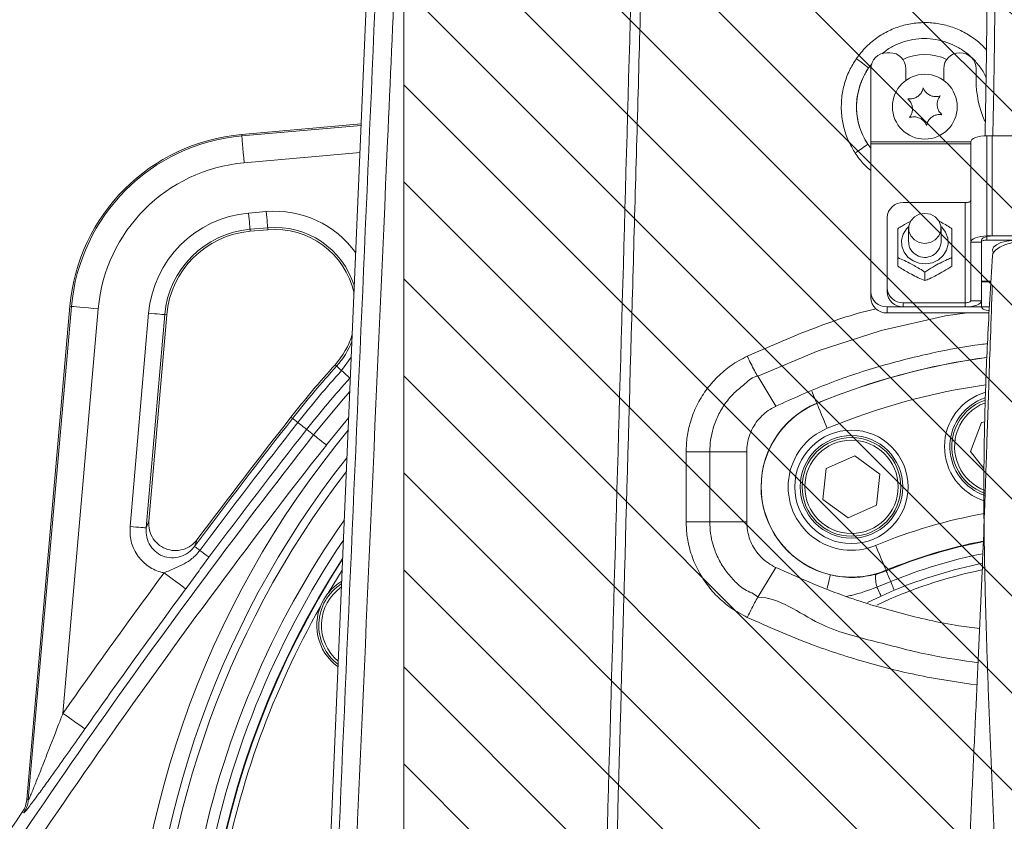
# Model space of a CAD drawing. Header units: millimetres. Extents: x 0 to 8410, y 0 to 5940.
# Tile 156 of 180: x 6741 to 6923, y 3218 to 3366. Entities that reach past the tile are written whole.
import ezdxf

# ---------------------------------------------------------------- set-up
doc = ezdxf.new("R2010")
doc.units = ezdxf.units.MM
doc.header["$LTSCALE"] = 10
doc.styles.add('SLDTEXTSTYLE0', font='TXT', dxfattribs={"width": 0.605})
doc.dimstyles.new('SLDDIMSTYLE0', dxfattribs={"dimtxt": 50, "dimasz": 50, "dimexe": 0, "dimexo": 0.0625, "dimgap": 12.5, "dimtad": 1, "dimtoh": 1, "dimdec": 1, "dimrnd": 1e-09, "dimzin": 12, "dimdsep": 46, "dimtxsty": 'SLDTEXTSTYLE0', "dimsah": 1, "dimcen": 0.09, "dimadec": 0, "dimazin": 0, "dimtfac": 1, "dimtofl": 0, "dimtmove": 0, "dimatfit": 3, "dimfxl": 1, "dimfrac": 2, "dimtolj": 1, "dimtzin": 12, "dimarcsym": 0})

# ---------------------------------------------------------------- blocks, each defined once
blk = doc.blocks.new('*D19')
at = {"color": 7, "linetype": 'Continuous', "lineweight": 0}
for q in [(6580.75, 3207.59), (7061.73, 3207.59)]:
    blk.add_line((6811.73, 3207.59), q, dxfattribs=at)
for points in [[(6811.73, 3207.59), (6861.73, 3200.09), (6861.73, 3215.09)], [(7061.73, 3207.59), (7011.73, 3215.09), (7011.73, 3200.09)]]:
    blk.add_solid(points, dxfattribs=at)
at = {"color": 7, "linetype": 'Continuous', "lineweight": 0, "insert": (6596.63, 3272.05), "char_height": 50, "attachment_point": 1, "style": 'SLDTEXTSTYLE0'}
blk.add_mtext('250', dxfattribs=at)

msp = doc.modelspace()

# ---------------------------------------------------------------- hatches: boundary and pattern name
at = {"linetype": 'Continuous'}
h = msp.add_hatch(dxfattribs=at)
h.set_pattern_fill('ANSI31', color=8, scale=4, angle=90, style=0)
h.paths.add_polyline_path([(6811.73, 4077.87), (6811.73, 3177.87), (7061.73, 3177.87), (7061.73, 4077.87)], flags=0)

# ---------------------------------------------------------------- linework, layer by layer
at = {"color": 7, "linetype": 'Continuous', "lineweight": 0}
for p, q in [((6811.73, 4077.87), (6811.73, 3177.87)), ((6809.45, 3477.87), (6796.86, 3183.86)), ((6901.73, 3359.87), (6901.23, 3359.87)), ((6898.23, 3356.87), (6898.23, 3343.35)), ((6904.73, 3354.74), (6904.73, 3356.87)), ((6911.73, 3356.87), (6911.73, 3354.74)), ((6917.73, 3354.87), (6917.73, 3356.87)), ((6803.83, 3346.68), (6781.68, 3344.74)), ((6953.73, 3344.48), (6919.73, 3344.48)), ((6920.73, 3344.48), (6952.73, 3344.48)), ((6898.23, 3343.35), (6898.23, 3342.98)), ((6898.23, 3342.98), (6898.23, 3315.61)), ((6916.73, 3324.81), (6916.73, 3343.36)), ((6915.73, 3332.12), (6904.23, 3332.12)), ((6901.23, 3316.36), (6901.23, 3329.34)), ((6786.53, 3327.09), (6783.25, 3326.81)), ((6905.23, 3327.34), (6905.23, 3324.79)), ((6911.23, 3324.79), (6911.23, 3327.34)), ((6918.73, 3317.55), (6918.73, 3325.19)), ((6953.73, 3325.94), (6919.73, 3325.94)), ((6953.73, 3325.19), (6919.73, 3325.19)), ((6920.73, 3325.94), (6952.73, 3325.94)), ((6916.73, 3324.81), (6916.73, 3313.95)), ((6918.73, 3324.81), (6918.73, 3313.95)), ((6903.23, 3321.93), (6903.23, 3320.35)), ((6913.23, 3321.93), (6913.23, 3320.35)), ((6908.23, 3319.25), (6908.23, 3317.68)), ((6901.23, 3315.61), (6901.23, 3316.36)), ((6918.73, 3317.55), (6920.46, 3317.55)), ((6918.73, 3312.82), (6918.73, 3317.47)), ((6918.73, 3317.47), (6920.45, 3317.47)), ((6898.23, 3315.61), (6898.23, 3314.48)), ((6749.87, 3312.92), (6741.88, 3221.63)), ((6901.23, 3312.82), (6920.19, 3312.82)), ((6915.73, 3313.57), (6904.23, 3313.57)), ((6915.73, 3312.82), (6904.23, 3312.82)), ((6767.8, 3311.35), (6764.46, 3273.17)), ((6901.23, 3311.7), (6920.13, 3311.7)), ((6877.27, 3299.96), (6880.63, 3294.43)), ((6877.27, 3299.96), (6877.27, 3299.96)), ((6880.58, 3294.4), (6880.63, 3294.43)), ((6916.67, 3286.05), (6918.76, 3291.43)), ((6918.76, 3291.43), (6919.32, 3291.52)), ((6889.98, 3282.91), (6895.27, 3285.24)), ((6895.27, 3285.24), (6899.92, 3281.82)), ((6919.19, 3282.91), (6916.67, 3286.05)), ((6889.36, 3277.17), (6889.98, 3282.91)), ((6899.92, 3281.82), (6899.3, 3276.09)), ((6918.7, 3278.17), (6919.37, 3277.92)), ((6894.01, 3273.76), (6889.36, 3277.17)), ((6899.3, 3276.09), (6894.01, 3273.76)), ((6800.3, 3264.1), (6797.67, 3259.79)), ((6877.29, 3259.06), (6880.63, 3264.57)), ((6880.63, 3264.57), (6880.58, 3264.59)), ((6877.29, 3259.06), (6877.29, 3259.06))]:
    msp.add_line(p, q, dxfattribs=at)
at = {"color": 8, "linetype": 'Continuous', "lineweight": 0}
for p, q in [((6898.4, 3357.73), (6897.82, 3357.05)), ((6781.71, 3344.46), (6803.82, 3346.4)), ((6781.71, 3344.46), (6781.68, 3344.74)), ((6919.73, 3325.94), (6919.73, 3344.48)), ((6920.73, 3344.48), (6920.73, 3325.94)), ((6897.65, 3342.94), (6898.23, 3342.2)), ((6916.73, 3343.35), (6898.23, 3343.35)), ((6916.73, 3342.98), (6898.23, 3342.98)), ((6803.61, 3341.37), (6782.14, 3339.49)), ((6915.73, 3313.57), (6915.73, 3332.12)), ((6782.96, 3330.16), (6786.24, 3330.45)), ((6786.5, 3327.47), (6783.22, 3327.18)), ((6783.22, 3327.18), (6783.25, 3326.81)), ((6786.5, 3327.47), (6786.53, 3327.09)), ((6919.73, 3325.94), (6919.73, 3325.19)), ((6918.73, 3324.81), (6916.73, 3324.81)), ((6742.15, 3221.54), (6750.14, 3312.9)), ((6755.12, 3312.46), (6748.56, 3237.57)), ((6750.14, 3312.9), (6749.87, 3312.92)), ((6901.23, 3312.82), (6901.23, 3311.7)), ((6904.23, 3313.57), (6904.23, 3312.82)), ((6915.73, 3312.82), (6915.73, 3313.57)), ((6916.73, 3313.95), (6918.73, 3313.95)), ((6760.99, 3272.16), (6764.44, 3311.65)), ((6767.43, 3311.39), (6763.97, 3271.9)), ((6767.43, 3311.39), (6767.8, 3311.35)), ((6800.18, 3301.02), (6801.98, 3303.48)), ((6799.26, 3301.85), (6798.98, 3302.1)), ((6888.24, 3294.95), (6888.23, 3294.97)), ((6791.11, 3292.17), (6790.81, 3292.4)), ((6801.51, 3292.33), (6797.37, 3287.25)), ((6793.72, 3290.12), (6795.01, 3289.1)), ((6868.4, 3285.99), (6875.24, 3285.97)), ((6763.97, 3271.9), (6764.46, 3273.17)), ((6868.4, 3273.04), (6875.24, 3273.02)), ((6773.43, 3269.74), (6772.94, 3268.47)), ((6899.15, 3263.29), (6901.08, 3263.95)), ((6901.04, 3264.05), (6901.08, 3263.95)), ((6901.91, 3261.95), (6899.37, 3260.95)), ((6902.57, 3260.35), (6900.12, 3259.29)), ((6900.12, 3259.29), (6897.6, 3258.11)), ((6741.88, 3221.63), (6742.15, 3221.54)), ((6741.3, 3219.16), (6741.03, 3219.26))]:
    msp.add_line(p, q, dxfattribs=at)
at = {"color": 8, "linetype": 'Continuous', "lineweight": 0, "flags": 128}
for points in [[(6781.71, 3344.46), (6781.72, 3344.32), (6781.75, 3344.01), (6781.79, 3343.54), (6781.84, 3342.92), (6781.91, 3342.17), (6781.98, 3341.33), (6782.06, 3340.43), (6782.14, 3339.49)], [(6782.96, 3330.16), (6783.01, 3329.6), (6783.06, 3329.06), (6783.1, 3328.55), (6783.14, 3328.11), (6783.17, 3327.74), (6783.2, 3327.45), (6783.21, 3327.26), (6783.22, 3327.18)], [(6786.24, 3330.45), (6786.29, 3329.89), (6786.34, 3329.34), (6786.38, 3328.84), (6786.42, 3328.39), (6786.45, 3328.02), (6786.48, 3327.74), (6786.49, 3327.55), (6786.5, 3327.47)], [(6911.21, 3327.71), (6911.37, 3327.56), (6912.08, 3326.63), (6912.49, 3325.55), (6912.54, 3324.41), (6912.25, 3323.3), (6911.64, 3322.31), (6910.75, 3321.52), (6909.65, 3321), (6908.44, 3320.78), (6907.21, 3320.89), (6906.07, 3321.32), (6905.1, 3322.02), (6904.39, 3322.95), (6903.98, 3324.03), (6903.92, 3325.18), (6904.21, 3326.29), (6904.83, 3327.28), (6905.26, 3327.71)], [(6750.14, 3312.9), (6750.28, 3312.89), (6750.59, 3312.86), (6751.07, 3312.82), (6751.69, 3312.76), (6752.43, 3312.7), (6753.27, 3312.62), (6754.18, 3312.54), (6755.12, 3312.46)], [(6767.43, 3311.39), (6767.34, 3311.39), (6767.15, 3311.41), (6766.87, 3311.43), (6766.5, 3311.47), (6766.05, 3311.51), (6765.55, 3311.55), (6765, 3311.6), (6764.44, 3311.65)], [(6916.07, 3311.7), (6912.08, 3311.16), (6900.14, 3308.44), (6888.49, 3304.69), (6877.27, 3299.96), (6877.27, 3299.96), (6877.27, 3299.96)], [(6800.18, 3301.02), (6799.99, 3301.19), (6799.81, 3301.35), (6799.66, 3301.49), (6799.53, 3301.61), (6799.42, 3301.71), (6799.34, 3301.78), (6799.29, 3301.83), (6799.26, 3301.85)], [(6800.18, 3301.02), (6800.51, 3300.73), (6800.8, 3300.47), (6801.05, 3300.23), (6801.27, 3300.04), (6801.45, 3299.88), (6801.59, 3299.75), (6801.68, 3299.67), (6801.72, 3299.63)], [(6795.01, 3289.1), (6800.17, 3295.38), (6801.71, 3297.15)], [(6887.29, 3297.24), (6887.35, 3297.1), (6887.63, 3296.41), (6887.87, 3295.83), (6888.06, 3295.39), (6888.18, 3295.1), (6888.23, 3294.97)], [(6888.24, 3294.95), (6888.29, 3294.82), (6888.41, 3294.53), (6888.59, 3294.09), (6888.83, 3293.52), (6889.12, 3292.83), (6889.44, 3292.05), (6889.79, 3291.21), (6890.15, 3290.34)], [(6792.09, 3291.4), (6791.88, 3291.56), (6791.69, 3291.71), (6791.53, 3291.83), (6791.39, 3291.94), (6791.28, 3292.03), (6791.19, 3292.1), (6791.13, 3292.15), (6791.11, 3292.17)], [(6792.09, 3291.4), (6792.43, 3291.13), (6792.74, 3290.89), (6793.01, 3290.67), (6793.24, 3290.49), (6793.43, 3290.34), (6793.57, 3290.23), (6793.67, 3290.16), (6793.72, 3290.12)], [(6797.37, 3287.25), (6796.92, 3287.6), (6796.49, 3287.94), (6796.1, 3288.25), (6795.74, 3288.53), (6795.45, 3288.76), (6795.23, 3288.93), (6795.08, 3289.05), (6795.01, 3289.1)], [(6864.01, 3273.04), (6864.01, 3276.31), (6864.01, 3279.58), (6864.01, 3285.99)], [(6868.4, 3285.99), (6868.4, 3282.72), (6868.4, 3279.45), (6868.4, 3273.04)], [(6864.01, 3273.04), (6864.63, 3273.04), (6865.25, 3273.04), (6865.86, 3273.04), (6866.45, 3273.04), (6867, 3273.04), (6867.52, 3273.04), (6867.99, 3273.04), (6868.4, 3273.04)], [(6763.97, 3271.9), (6763.89, 3271.9), (6763.7, 3271.92), (6763.42, 3271.95), (6763.04, 3271.98), (6762.6, 3272.02), (6762.09, 3272.06), (6761.55, 3272.11), (6760.99, 3272.16)], [(6899.13, 3268.66), (6899.49, 3267.79), (6899.84, 3266.95), (6900.16, 3266.17), (6900.45, 3265.48), (6900.68, 3264.9), (6900.87, 3264.46), (6900.99, 3264.18), (6901.04, 3264.05)], [(6772.94, 3268.47), (6772.97, 3268.45), (6773.03, 3268.4), (6773.12, 3268.34), (6773.23, 3268.25), (6773.37, 3268.15), (6773.54, 3268.02), (6773.73, 3267.88), (6773.94, 3267.72)], [(6773.94, 3267.72), (6774.29, 3267.46), (6774.6, 3267.23), (6774.88, 3267.02), (6775.11, 3266.84), (6775.31, 3266.7), (6775.45, 3266.59), (6775.55, 3266.52), (6775.6, 3266.48)], [(6767.31, 3263.57), (6768.06, 3263.01), (6768.8, 3262.47), (6769.47, 3261.97), (6770.07, 3261.52), (6770.57, 3261.15), (6770.96, 3260.87), (6771.21, 3260.68), (6771.32, 3260.6)], [(6890.14, 3260.66), (6890.21, 3260.97), (6890.39, 3261.7), (6890.53, 3262.3), (6890.64, 3262.76), (6890.71, 3263.07), (6890.75, 3263.2)], [(6901.08, 3263.95), (6901.11, 3263.89), (6901.15, 3263.77), (6901.23, 3263.59), (6901.32, 3263.36), (6901.44, 3263.08), (6901.58, 3262.75), (6901.73, 3262.37), (6901.91, 3261.95)], [(6902.57, 3260.35), (6902.55, 3260.4), (6902.51, 3260.49), (6902.45, 3260.63), (6902.38, 3260.82), (6902.28, 3261.05), (6902.17, 3261.31), (6902.05, 3261.62), (6901.91, 3261.95)], [(6900.12, 3259.29), (6900.1, 3259.34), (6900.05, 3259.44), (6899.99, 3259.59), (6899.9, 3259.78), (6899.79, 3260.02), (6899.67, 3260.29), (6899.53, 3260.61), (6899.37, 3260.95)], [(6748.56, 3237.57), (6749.34, 3237.03), (6750.08, 3236.51), (6750.77, 3236.02), (6751.38, 3235.59), (6751.89, 3235.24), (6752.28, 3234.96), (6752.54, 3234.78), (6752.65, 3234.7)]]:
    msp.add_lwpolyline(points, dxfattribs=at)
at = {"color": 7, "linetype": 'Continuous', "lineweight": 0, "flags": 128}
for points in [[(6919.73, 3344.48), (6919.15, 3344.46), (6918.59, 3344.39), (6918.07, 3344.29), (6917.61, 3344.15), (6917.24, 3343.98), (6916.96, 3343.79), (6916.79, 3343.57), (6916.73, 3343.36)], [(6916.73, 3332.49), (6916.72, 3332.42), (6916.66, 3332.35), (6916.57, 3332.28), (6916.44, 3332.23), (6916.29, 3332.18), (6916.12, 3332.15), (6915.93, 3332.12), (6915.73, 3332.12)], [(6908.23, 3324.56), (6909.26, 3324.73), (6910.16, 3325.21), (6910.83, 3325.95), (6911.19, 3326.86), (6911.19, 3327.82), (6910.83, 3328.73), (6910.16, 3329.47), (6909.26, 3329.95), (6908.23, 3330.12), (6907.21, 3329.95), (6906.31, 3329.47), (6905.64, 3328.73), (6905.28, 3327.82), (6905.28, 3326.86), (6905.64, 3325.95), (6906.31, 3325.21), (6907.21, 3324.73), (6908.23, 3324.56)], [(6919.73, 3325.94), (6919.15, 3325.91), (6918.59, 3325.85), (6918.07, 3325.75), (6917.61, 3325.61), (6917.24, 3325.44), (6916.96, 3325.24), (6916.79, 3325.03), (6916.73, 3324.81)], [(6918.73, 3325.19), (6918.77, 3325.33), (6918.89, 3325.47), (6919.07, 3325.6), (6919.32, 3325.72), (6919.62, 3325.81), (6919.97, 3325.88), (6920.34, 3325.92), (6920.73, 3325.94)], [(6919.73, 3325.19), (6919.54, 3325.18), (6919.35, 3325.16), (6919.18, 3325.12), (6919.03, 3325.08), (6918.9, 3325.02), (6918.81, 3324.96), (6918.75, 3324.88), (6918.73, 3324.81)], [(6920.92, 3322.86), (6920.89, 3322.89), (6920.74, 3323.39), (6920.94, 3323.88), (6921.49, 3324.33), (6922.34, 3324.71), (6923.43, 3324.99), (6924.69, 3325.15), (6926.01, 3325.18), (6926.95, 3325.12)], [(6920.74, 3322.29), (6920.84, 3322.71), (6921.3, 3323.32), (6922.1, 3323.89), (6923.2, 3324.38), (6924.56, 3324.76), (6926.11, 3325.03), (6927.78, 3325.17), (6929.49, 3325.17), (6931.16, 3325.03), (6932.71, 3324.76), (6934.07, 3324.38), (6935.17, 3323.89), (6935.97, 3323.32), (6936.43, 3322.71), (6936.53, 3322.16)], [(6916.73, 3313.95), (6916.72, 3313.88), (6916.66, 3313.8), (6916.57, 3313.74), (6916.44, 3313.68), (6916.29, 3313.64), (6916.12, 3313.6), (6915.93, 3313.58), (6915.73, 3313.57)], [(6918.73, 3313.95), (6918.68, 3313.73), (6918.51, 3313.52), (6918.23, 3313.32), (6917.86, 3313.15), (6917.4, 3313.01), (6916.88, 3312.91), (6916.32, 3312.85), (6915.73, 3312.82)], [(6920.14, 3312.11), (6919.97, 3312.13), (6919.62, 3312.2), (6919.32, 3312.29), (6919.07, 3312.41), (6918.89, 3312.54), (6918.77, 3312.68), (6918.73, 3312.82)], [(6864.01, 3285.99), (6864.63, 3285.99), (6865.25, 3285.99), (6865.85, 3285.99), (6866.44, 3285.99), (6867, 3285.99), (6867.51, 3285.99), (6867.98, 3285.99), (6868.4, 3285.99)]]:
    msp.add_lwpolyline(points, dxfattribs=at)
at = {"color": 7, "linetype": 'Continuous', "lineweight": 0}
for centre, radius in [((6908.23, 3349.87), 6), ((6894.64, 3279.5), 10.5), ((6894.64, 3279.5), 9.5), ((6894.64, 3279.5), 9.14)]:
    msp.add_circle(centre, radius, dxfattribs=at)
at = {"color": 8, "linetype": 'Continuous', "lineweight": 0}
msp.add_circle((6894.64, 3279.5), 8.64, dxfattribs=at)
at = {"color": 7, "linetype": 'Continuous', "lineweight": 0}
for centre, radius, start, end in [((6901.23, 3356.87), 3, 90, 180), ((6901.73, 3356.87), 3, 0, 90), ((6914.73, 3356.87), 3, 0, 180), ((6936.73, 3354.87), 19, 180, 203.9412), ((6784.73, 3309.87), 35, 95, 175), ((6904.13, 3329.22), 2.9, 87.9193, 177.7533), ((6787.84, 3312.15), 15, 12.3621, 95), ((6784.73, 3309.87), 17, 95, 175), ((6907.99, 3324.84), 2.75, 180.8829, 242.938), ((6908.24, 3324.97), 3, 239.7884, 356.5321), ((6904.13, 3316.47), 2.9, 182.2472, 272.0802), ((6901.13, 3315.72), 2.9, 182.2457, 272.0826), ((6901.13, 3314.6), 2.9, 182.2452, 272.0819), ((6904.13, 3315.72), 2.9, 182.246, 272.0826), ((6787.84, 3312.15), 15, 317.9543, 342.7344), ((6936.73, 3177.87), 185.5, 137.9543, 141.8733), ((6922.38, 3286.93), 10.5, 106.1442, 253.1833), ((6922.38, 3286.93), 9.5, 108.0716, 247.2019), ((6922.38, 3286.93), 9.14, 109.0766, 158.7655), ((7815.81, 2487.92), 1303, 141.87326, 143.12899), ((6922.38, 3286.93), 9.14, 158.7655, 250.9879), ((6936.73, 3177.87), 164.23, 146.0277, 242.2717), ((6936.73, 3177.87), 162.5, 147.038, 242.563), ((6936.73, 3177.87), 162.4, 147.098, 242.5738), ((6936.73, 3177.87), 162.5, 256.1739, 32.962), ((6936.73, 3177.87), 162.4, 260, 32.902), ((6936.73, 3177.87), 88.09, 101.7325, 115.1326), ((6805.1, 3253.87), 9.14, 122.5016, 232.5949), ((6805.1, 3253.87), 9.5, 120.9769, 150), ((6805.1, 3253.87), 9.5, 150, 234.1197), ((6936.73, 3177.87), 161.4, 150.5029, 169.4971), ((7815.81, 2487.92), 1300, 145.76652, 148.1822)]:
    msp.add_arc(centre, radius, start, end, dxfattribs=at)
at = {"color": 8, "linetype": 'Continuous', "lineweight": 0}
for centre, radius, start, end in [((6881.9, 3337.94), 24.87, 50.1937, 56.7743), ((6908.23, 3349.87), 9.65, 65.0845, 114.9155), ((6908.23, 3349.87), 12.65, 145.4026, 213.2271), ((6784.73, 3309.87), 34.72, 95, 175), ((6882.11, 3362.54), 25.01, 301.8637, 308.4088), ((6784.73, 3309.87), 29.73, 95, 175), ((6784.73, 3309.87), 20.37, 95, 175), ((6787.84, 3312.15), 18.37, 35.4219, 95), ((6784.73, 3309.87), 17.38, 95, 175), ((6787.84, 3312.15), 15.38, 16.9561, 95), ((6787.84, 3312.15), 15.38, 317.9543, 338.1404), ((6936.73, 3177.87), 126.75, 97.7146, 112.5), ((6936.73, 3177.87), 126.72, 97.7296, 112.5), ((6936.73, 3177.87), 185.12, 137.9543, 141.8733), ((6936.73, 3177.87), 183.88, 137.9543, 141.8733), ((6936.73, 3177.87), 181.81, 137.9543, 141.8733), ((6936.73, 3177.87), 121.73, 98.1312, 112.5), ((6894.64, 3279.5), 16.75, 112.5, 256.5609), ((6894.64, 3279.5), 16.72, 112.5, 292.5), ((6922.38, 3286.93), 8.64, 110.5507, 158.7655), ((7815.81, 2487.92), 1302.62, 141.87326, 143.1866), ((7815.81, 2487.92), 1301.38, 141.87326, 143.1866), ((7815.81, 2487.92), 1297.66, 141.87326, 148.15417), ((6936.73, 3177.87), 175.73, 140.3628, 181.2464), ((7815.81, 2487.92), 1299.31, 141.87326, 143.1866), ((6894.64, 3279.5), 11.73, 112.5, 292.5), ((6922.38, 3286.93), 8.64, 158.7655, 249.9815), ((7815.81, 2487.92), 1294.66, 141.87326, 148.15417), ((6936.73, 3177.87), 172.73, 141.6931, 181.2464), ((6936.73, 3177.87), 171.22, 142.401, 180), ((6936.73, 3177.87), 171.22, 254.3673, 37.599), ((6936.73, 3177.87), 98.27, 100.249, 112.5), ((6936.73, 3177.87), 166.22, 144.9253, 241.9286), ((6936.73, 3177.87), 93.28, 100.929, 112.5), ((6936.73, 3177.87), 93.17, 100.8338, 112.5), ((6936.73, 3177.87), 91.01, 101.2661, 112.5), ((6936.73, 3177.87), 89.28, 101.5345, 112.5), ((7815.81, 2487.92), 1304.22, 143.50738, 144.9153), ((6904.59, 3262.63), 5.48, 173.1283, 197.8273), ((7815.81, 2487.92), 1299.23, 143.50738, 144.9153), ((6805.1, 3253.87), 8.64, 124.8551, 230.2415), ((6737.16, 3221.98), 5.01, 325.8051, 354.9587)]:
    msp.add_arc(centre, radius, start, end, dxfattribs=at)
for points, knots in [([(6849.33, 3213.2), (6851.43, 3287.09), (6853.87, 3372.87), (6856.63, 3470.56), (6857.63, 3506.22), (6859.36, 3567.99), (6860.97, 3625.49), (6862.46, 3678.7), (6863.09, 3701.5), (6863.73, 3724.31), (6864.37, 3747.14), (6865.88, 3800.36), (6868.26, 3883.95), (6870.41, 3959.92), (6871.49, 3997.9)], [0, 0, 0, 0, 0.282282, 0.327725, 0.37318, 0.418634, 0.564187, 0.593308, 0.62244, 0.651565, 0.680674, 0.709776, 0.854888, 1, 1, 1, 1]), ([(6873.52, 3997.84), (6872.44, 3959.86), (6870.3, 3883.89), (6867.94, 3800.3), (6866.41, 3747.08), (6865.76, 3724.25), (6865.1, 3701.44), (6864.45, 3678.65), (6862.92, 3625.42), (6861.17, 3564.65), (6859.21, 3496.26), (6857.91, 3450.7), (6856.62, 3405.13), (6855.32, 3359.54), (6853.51, 3295.55), (6852.13, 3246.75), (6851.18, 3213.15)], [0, 0, 0, 0, 0.145116, 0.290232, 0.319333, 0.34844, 0.377563, 0.406693, 0.435813, 0.581429, 0.639447, 0.697474, 0.755519, 0.813573, 0.871614, 1, 1, 1, 1]), ([(6799.57, 3212.21), (6803.02, 3291.18), (6806.67, 3374.93), (6810.51, 3463.46), (6810.93, 3473.02), (6811.15, 3477.8)], [0, 0, 0, 0, 0.891983, 0.945991, 1, 1, 1, 1]), ([(6814.63, 3477.36), (6814.29, 3469.92), (6813.61, 3455.06), (6812.64, 3432.75), (6811.01, 3395.56), (6807.78, 3322.59), (6804.88, 3257.06), (6802.98, 3213.83)], [0, 0, 0, 0, 0.08464, 0.169296, 0.253953, 0.507908, 1, 1, 1, 1]), ([(6895.53, 3358.75), (6896.12, 3359.51), (6897.3, 3361.04), (6899.49, 3362.81), (6901.85, 3364.14), (6904.33, 3365.02), (6906.92, 3365.46), (6909.54, 3365.47), (6912.14, 3365.03), (6914.62, 3364.17), (6916.9, 3362.87), (6918.61, 3361.59), (6919.42, 3360.64), (6919.66, 3360.36)], [0, 0, 0, 0, 0.103659, 0.207314, 0.301374, 0.395432, 0.489536, 0.583641, 0.677771, 0.771902, 0.86602, 0.960139, 1, 1, 1, 1]), ([(6919.59, 3355.2), (6919.53, 3355.36), (6919.21, 3356.16), (6918.3, 3357.49), (6916.9, 3359.08), (6915.22, 3360.42), (6913.35, 3361.45), (6911.32, 3362.15), (6909.22, 3362.51), (6907.08, 3362.5), (6904.98, 3362.14), (6902.97, 3361.41), (6901.4, 3360.6), (6900.61, 3359.91), (6900.35, 3359.69)], [0, 0, 0, 0, 0.022226, 0.114289, 0.209025, 0.301161, 0.39597, 0.488125, 0.582957, 0.675013, 0.769743, 0.861621, 0.95616, 1, 1, 1, 1]), ([(6895.32, 3341.3), (6894.94, 3341.92), (6894.12, 3343.31), (6893.27, 3345.66), (6892.73, 3348.46), (6892.73, 3351.33), (6893.28, 3354.13), (6894.17, 3356.58), (6895.08, 3358.04), (6895.53, 3358.75)], [0, 0, 0, 0, 0.118594, 0.26057, 0.402541, 0.579642, 0.721835, 0.864026, 1, 1, 1, 1]), ([(6897.82, 3357.05), (6897.46, 3356.48), (6896.72, 3355.3), (6896, 3353.32), (6895.55, 3351.05), (6895.55, 3348.73), (6895.99, 3346.46), (6896.68, 3344.56), (6897.35, 3343.45), (6897.65, 3342.94)], [0, 0, 0, 0, 0.136053, 0.278219, 0.420383, 0.597397, 0.739359, 0.881323, 1, 1, 1, 1]), ([(6898.23, 3338.05), (6897.79, 3338.43), (6896.67, 3339.38), (6895.82, 3340.58), (6895.32, 3341.3)], [0, 0, 0, 0, 0.402595, 1, 1, 1, 1]), ([(6875.33, 3303.7), (6879.17, 3305.37), (6886.87, 3308.71), (6894.92, 3311.5), (6899.11, 3312.44), (6899.19, 3312.46)], [0, 0, 0, 0, 0.494265, 0.990492, 1, 1, 1, 1]), ([(6864.01, 3285.99), (6864.05, 3286.92), (6864.12, 3288.78), (6864.78, 3291.68), (6865.91, 3294.59), (6867.61, 3297.42), (6869.76, 3299.91), (6872.32, 3302.1), (6874.31, 3303.15), (6875.33, 3303.7)], [0, 0, 0, 0, 0.125699, 0.251398, 0.399249, 0.547104, 0.695271, 0.84344, 1, 1, 1, 1]), ([(6877.27, 3299.96), (6877.27, 3299.96), (6876.38, 3299.96), (6874.93, 3298.49), (6872.88, 3296.99), (6871.21, 3294.96), (6869.88, 3292.74), (6868.73, 3289.77), (6868.4, 3287.44), (6868.4, 3285.99), (6868.4, 3285.99)], [0, 0, 0, 0, 0.000004, 0.157733, 0.306256, 0.454777, 0.602329, 0.749881, 0.999997, 1, 1, 1, 1]), ([(6875.35, 3255.33), (6874.3, 3255.89), (6872.29, 3256.97), (6869.71, 3259.18), (6867.57, 3261.69), (6865.89, 3264.52), (6864.77, 3267.43), (6864.13, 3270.29), (6864.05, 3272.12), (6864.01, 3273.04)], [0, 0, 0, 0, 0.160221, 0.308761, 0.457294, 0.604926, 0.752545, 0.876278, 1, 1, 1, 1]), ([(6868.4, 3273.04), (6868.4, 3273.04), (6868.4, 3271.6), (6868.73, 3269.3), (6869.86, 3266.35), (6871.17, 3264.11), (6872.87, 3262.16), (6874.78, 3260.26), (6876.68, 3259.76), (6877.29, 3259.06), (6877.29, 3259.06)], [0, 0, 0, 0, 0.000003, 0.246053, 0.393414, 0.540786, 0.689687, 0.838594, 0.999995, 1, 1, 1, 1]), ([(6767.31, 3263.57), (6767.06, 3263.63), (6765.95, 3263.89), (6764.09, 3264.84), (6762.2, 3266.83), (6761.01, 3269.39), (6760.99, 3271.24), (6760.99, 3272.16)], [0, 0, 0, 0, 0.0647858, 0.2942262, 0.5275624, 0.7638356, 1, 1, 1, 1]), ([(6763.97, 3271.9), (6763.97, 3271.31), (6763.97, 3270.14), (6764.7, 3268.52), (6765.88, 3267.25), (6767.4, 3266.48), (6769.09, 3266.27), (6770.74, 3266.65), (6772.07, 3267.44), (6772.69, 3268.17), (6772.94, 3268.47)], [0, 0, 0, 0, 0.134242, 0.267434, 0.397853, 0.525479, 0.652064, 0.779729, 0.9101, 1, 1, 1, 1]), ([(6767.31, 3263.57), (6768.01, 3263.88), (6769.26, 3264.43), (6771.03, 3265.21), (6772.29, 3266.02), (6773.25, 3266.88), (6773.7, 3267.43), (6773.94, 3267.72)], [0, 0, 0, 0, 0.292853, 0.514288, 0.734887, 0.856631, 1, 1, 1, 1]), ([(6775.6, 3266.48), (6775.47, 3266.31), (6775.01, 3265.69), (6774.24, 3264.63), (6773, 3262.89), (6771.99, 3261.51), (6771.32, 3260.6)], [0, 0, 0, 0, 0.084876, 0.313798, 0.545045, 1, 1, 1, 1]), ([(6890.75, 3263.2), (6891.5, 3263.06), (6893.02, 3262.75), (6895.84, 3262.63), (6897.87, 3263.04), (6899.15, 3263.29)], [0, 0, 0, 0, 0.26586, 0.540695, 1, 1, 1, 1]), ([(6899.37, 3260.95), (6897.82, 3260.37), (6895.96, 3259.67), (6894.02, 3259.28), (6893.71, 3259.22)], [0, 0, 0, 0, 0.8385499, 1, 1, 1, 1]), ([(6877.29, 3259.06), (6877.29, 3259.06), (6881.26, 3259.06), (6888.04, 3253.54), (6898.99, 3250.93), (6908.79, 3248.26), (6915.24, 3247.35), (6918.09, 3246.95)], [0, 0, 0, 0, 0.000001, 0.290005, 0.543702, 0.797804, 1, 1, 1, 1]), ([(6917.9, 3242.82), (6914.82, 3243.27), (6908.02, 3244.24), (6897.74, 3246.8), (6886.55, 3250.36), (6879.24, 3253.6), (6875.35, 3255.33)], [0, 0, 0, 0, 0.209749, 0.461528, 0.712909, 1, 1, 1, 1]), ([(6742.15, 3221.54), (6742.17, 3221.55), (6742.19, 3221.58), (6742.36, 3221.9), (6742.79, 3222.89), (6743.53, 3224.71), (6744.44, 3226.99), (6745.85, 3230.58), (6747.23, 3234.13), (6748.3, 3236.88), (6748.56, 3237.57)], [0, 0, 0, 0, 0.028337, 0.04851, 0.11909, 0.251015, 0.389384, 0.527947, 0.880458, 1, 1, 1, 1]), ([(6752.65, 3234.7), (6751.7, 3233.36), (6749.81, 3230.67), (6747.36, 3227.21), (6745.32, 3224.37), (6743.67, 3222.1), (6742.35, 3220.34), (6741.51, 3219.3), (6741.37, 3219.21), (6741.3, 3219.16)], [0, 0, 0, 0, 0.21297, 0.425702, 0.558043, 0.690062, 0.832522, 0.924605, 1, 1, 1, 1])]:
    msp.add_open_spline(points, degree=3, knots=knots, dxfattribs=at)
at = {"color": 7, "linetype": 'Continuous', "lineweight": 0}
for points, knots in [([(6922.28, 3460.67), (6922.26, 3460.69), (6922.18, 3460.75), (6922.1, 3460.4), (6922.01, 3459.49), (6921.9, 3457.93), (6921.8, 3455.77), (6921.72, 3453.02), (6921.65, 3449.75), (6921.59, 3446.09), (6921.54, 3442.22), (6921.52, 3438.31), (6921.52, 3434.31), (6921.56, 3429.92), (6921.5, 3424.73), (6921.47, 3418.71), (6921.46, 3412.22), (6921.46, 3405.78), (6921.43, 3399.76), (6921.38, 3392.39), (6921.33, 3383.65), (6921.26, 3373.72), (6921.18, 3364.65), (6921.06, 3356.35), (6920.94, 3349.72), (6920.85, 3345.85), (6920.82, 3344.48)], [0, 0, 0, 0, 0.015206, 0.063925, 0.109987, 0.153609, 0.19531, 0.235505, 0.274042, 0.310598, 0.344774, 0.376237, 0.40473, 0.435413, 0.471541, 0.512552, 0.556345, 0.599332, 0.638082, 0.673851, 0.743603, 0.808704, 0.867445, 0.92065, 0.971828, 1, 1, 1, 1]), ([(6920.75, 3446.29), (6920.72, 3446.31), (6920.64, 3446.34), (6920.55, 3445.8), (6920.44, 3444.56), (6920.35, 3442.71), (6920.28, 3440.51), (6920.22, 3438.17), (6920.18, 3435.51), (6920.14, 3432.31), (6920.1, 3428.62), (6920.09, 3424.54), (6920.06, 3419.85), (6920.02, 3414.52), (6920, 3408.68), (6919.98, 3403.16), (6919.96, 3398.09), (6919.93, 3392.88), (6919.9, 3387.04), (6919.86, 3380.18), (6919.8, 3372.65), (6919.71, 3364.08), (6919.59, 3354.83), (6919.47, 3348.03), (6919.4, 3344.67), (6919.39, 3344.45)], [0, 0, 0, 0, 0.033199, 0.088198, 0.139111, 0.186415, 0.219971, 0.252096, 0.282908, 0.31243, 0.349677, 0.384112, 0.416786, 0.463959, 0.508828, 0.55076, 0.589844, 0.624954, 0.669958, 0.723456, 0.781872, 0.84198, 0.91952, 0.994787, 1, 1, 1, 1]), ([(6907.92, 3353.36), (6907.84, 3353.08), (6907.71, 3352.6), (6907.21, 3351.98), (6906.64, 3351.57), (6905.99, 3351.34), (6905.46, 3351.29), (6905.16, 3351.33), (6905.06, 3351.34)], [0, 0, 0, 0, 0.23557, 0.408148, 0.581142, 0.745073, 0.917187, 1, 1, 1, 1]), ([(6911.1, 3351.89), (6910.82, 3351.82), (6910.33, 3351.69), (6909.55, 3351.81), (6908.91, 3352.1), (6908.38, 3352.55), (6908.07, 3352.99), (6907.96, 3353.27), (6907.92, 3353.36)], [0, 0, 0, 0, 0.235556, 0.408142, 0.58114, 0.74507, 0.917178, 1, 1, 1, 1]), ([(6905.06, 3351.34), (6905.26, 3351.13), (6905.61, 3350.78), (6905.9, 3350.04), (6905.97, 3349.34), (6905.84, 3348.66), (6905.62, 3348.17), (6905.43, 3347.93), (6905.37, 3347.85)], [0, 0, 0, 0, 0.235572, 0.408152, 0.581138, 0.745071, 0.917185, 1, 1, 1, 1]), ([(6911.41, 3348.4), (6911.21, 3348.61), (6910.86, 3348.97), (6910.57, 3349.7), (6910.5, 3350.41), (6910.62, 3351.08), (6910.85, 3351.57), (6911.04, 3351.81), (6911.1, 3351.89)], [0, 0, 0, 0, 0.235572, 0.408152, 0.581138, 0.745071, 0.917185, 1, 1, 1, 1]), ([(6905.37, 3347.85), (6905.65, 3347.93), (6906.14, 3348.05), (6906.92, 3347.93), (6907.56, 3347.64), (6908.09, 3347.2), (6908.4, 3346.76), (6908.51, 3346.48), (6908.55, 3346.39)], [0, 0, 0, 0, 0.235555, 0.408138, 0.581142, 0.745071, 0.917178, 1, 1, 1, 1]), ([(6908.55, 3346.39), (6908.63, 3346.66), (6908.76, 3347.14), (6909.26, 3347.76), (6909.83, 3348.18), (6910.48, 3348.41), (6911.01, 3348.45), (6911.31, 3348.41), (6911.41, 3348.4)], [0, 0, 0, 0, 0.23557, 0.408148, 0.581142, 0.745073, 0.917187, 1, 1, 1, 1]), ([(6905.7, 3328.72), (6905.16, 3328.44), (6904.32, 3328.01), (6903.52, 3327.47), (6903.23, 3327.28)], [0, 0, 0, 0, 0.643881, 1, 1, 1, 1]), ([(6903.23, 3321.93), (6903.23, 3322.52), (6903.23, 3324.1), (6903.23, 3325.95), (6903.23, 3327.02), (6903.23, 3327.28)], [0, 0, 0, 0, 0.3032435, 0.8244105, 1, 1, 1, 1]), ([(6910.76, 3328.76), (6911.44, 3328.39), (6912.29, 3327.93), (6913.08, 3327.39), (6913.23, 3327.28)], [0, 0, 0, 0, 0.807861, 1, 1, 1, 1]), ([(6913.23, 3327.28), (6913.23, 3326.8), (6913.23, 3325.49), (6913.23, 3323.62), (6913.23, 3322.27), (6913.23, 3321.93)], [0, 0, 0, 0, 0.303243, 0.824408, 1, 1, 1, 1]), ([(6920.74, 3322.3), (6920.58, 3319.61), (6920.27, 3314.49), (6919.88, 3307.17), (6919.58, 3300.57), (6919.39, 3294.71), (6919.27, 3289.66), (6919.21, 3285.48), (6919.18, 3282.15), (6919.17, 3279.34), (6919.18, 3274.25), (6919.27, 3266.23), (6919.53, 3255.32), (6919.91, 3243.78), (6920.37, 3232.04), (6920.88, 3220.14), (6921.33, 3209.86), (6921.67, 3201.42), (6921.91, 3195), (6922.11, 3189.27), (6922.28, 3183.75), (6922.43, 3177.86), (6922.56, 3171.21), (6922.64, 3163.99), (6922.65, 3156.79), (6922.58, 3149.81), (6922.43, 3143.15), (6922.2, 3136.81), (6921.89, 3130.98), (6921.54, 3125.79), (6921.12, 3120.62), (6920.56, 3114.99), (6919.79, 3108.52), (6918.79, 3101.75), (6917.63, 3095.21), (6916.38, 3089.31), (6915.07, 3083.93), (6913.66, 3078.91), (6912.14, 3074.09), (6910.13, 3068.45), (6907.43, 3061.84), (6903.77, 3054.28), (6900.01, 3047.86), (6896.57, 3042.8), (6893.87, 3039.22), (6891.19, 3035.97), (6888, 3032.39), (6884.38, 3028.72), (6880.7, 3025.34), (6877.37, 3022.47), (6873.97, 3019.67), (6869.99, 3016.54), (6865.35, 3013.01), (6859.99, 3009.02), (6854.14, 3004.69), (6847.85, 2999.93), (6841.24, 2994.69), (6834.2, 2988.66), (6827.46, 2982.22), (6821.19, 2975.34), (6816.12, 2968.94), (6813.15, 2964.54), (6811.9, 2962.69)], [0, 0, 0, 0, 0.019989, 0.038044, 0.054247, 0.068583, 0.080943, 0.091013, 0.098918, 0.105085, 0.111322, 0.13555, 0.162757, 0.189421, 0.21801, 0.246436, 0.274198, 0.29121, 0.306502, 0.319913, 0.33205, 0.345932, 0.361933, 0.37959, 0.397594, 0.413622, 0.42979, 0.445549, 0.459482, 0.47208, 0.483388, 0.497222, 0.513424, 0.531215, 0.547633, 0.562545, 0.576062, 0.589012, 0.601706, 0.614316, 0.634638, 0.65674, 0.680077, 0.693691, 0.70562, 0.716076, 0.727514, 0.744014, 0.757383, 0.76744, 0.778813, 0.792007, 0.807077, 0.824219, 0.844004, 0.86369, 0.885544, 0.909609, 0.935967, 0.958391, 0.982463, 1, 1, 1, 1]), ([(6824.74, 2953.7), (6825.94, 2955.51), (6828.65, 2959.56), (6833.21, 2965.31), (6838.22, 2970.76), (6843.06, 2975.44), (6847.78, 2979.6), (6852.27, 2983.3), (6856.43, 2986.56), (6859.98, 2989.25), (6863.07, 2991.56), (6866.89, 2994.37), (6871.73, 2997.94), (6877.09, 3001.95), (6882, 3005.77), (6886.43, 3009.38), (6890.92, 3013.27), (6895.33, 3017.41), (6899.2, 3021.41), (6902.39, 3024.99), (6905.04, 3028.17), (6907.68, 3031.55), (6910.53, 3035.48), (6913.8, 3040.43), (6917.19, 3046.19), (6920.44, 3052.49), (6923.34, 3058.92), (6925.88, 3065.43), (6928.15, 3072.16), (6930.15, 3079.09), (6931.99, 3086.63), (6933.68, 3095.04), (6934.95, 3102.87), (6935.86, 3109.8), (6936.46, 3115.21), (6936.93, 3120.14), (6937.26, 3124.27), (6937.49, 3127.57), (6937.66, 3130.19), (6937.81, 3132.92), (6937.98, 3136.31), (6938.15, 3140.72), (6938.3, 3145.93), (6938.4, 3151.45), (6938.45, 3157.16), (6938.44, 3162.95), (6938.39, 3169.22), (6938.27, 3175.9), (6938.12, 3182.05), (6937.97, 3187.19), (6937.85, 3190.92), (6937.75, 3193.82), (6937.66, 3196.28), (6937.53, 3199.81), (6937.33, 3205), (6937.03, 3212.16), (6936.67, 3220.51), (6936.26, 3230.03), (6935.83, 3240.71), (6935.49, 3249.93), (6935.28, 3257.14), (6935.17, 3261.76), (6935.09, 3265.74), (6935.04, 3269.03), (6935, 3271.68), (6934.99, 3273.76), (6934.97, 3275.76), (6934.97, 3278.27), (6934.97, 3281.77), (6935.01, 3286.33), (6935.11, 3291.87), (6935.3, 3298.32), (6935.6, 3305.57), (6936.02, 3313.61), (6936.36, 3319.21), (6936.53, 3322.16)], [0, 0, 0, 0, 0.016996, 0.038082, 0.057234, 0.074594, 0.090236, 0.105869, 0.119361, 0.130703, 0.139969, 0.148814, 0.166818, 0.185652, 0.199613, 0.2141, 0.229194, 0.244914, 0.26049, 0.272018, 0.281932, 0.292403, 0.304883, 0.319169, 0.337728, 0.355559, 0.372515, 0.390356, 0.407255, 0.424702, 0.443042, 0.463581, 0.4866, 0.50004, 0.513647, 0.525486, 0.535349, 0.543183, 0.548951, 0.554021, 0.562569, 0.572973, 0.58526, 0.599362, 0.611853, 0.625425, 0.640075, 0.6558, 0.672144, 0.683047, 0.691729, 0.698189, 0.703278, 0.708874, 0.722855, 0.739457, 0.758801, 0.780993, 0.805888, 0.833254, 0.845475, 0.85638, 0.865675, 0.873403, 0.879601, 0.884302, 0.888103, 0.893722, 0.901977, 0.912771, 0.925967, 0.941386, 0.95886, 0.978363, 1, 1, 1, 1]), ([(6903.23, 3321.93), (6903.64, 3321.76), (6904.45, 3321.42), (6905.99, 3320.61), (6907.28, 3319.9), (6908.08, 3319.36), (6908.23, 3319.25)], [0, 0, 0, 0, 0.244943, 0.500121, 0.904934, 1, 1, 1, 1]), ([(6907.89, 3031.89), (6908.35, 3032.34), (6909.66, 3033.62), (6911.54, 3035.58), (6913.58, 3037.8), (6915.55, 3040.03), (6917.71, 3042.61), (6920.68, 3046.38), (6924.19, 3051.31), (6927.91, 3057.36), (6931.23, 3063.64), (6934.09, 3070.03), (6936.63, 3076.63), (6938.91, 3083.48), (6941.08, 3090.97), (6943.2, 3099.35), (6944.9, 3107.15), (6946.22, 3113.95), (6947.13, 3119.11), (6947.87, 3123.67), (6948.43, 3127.43), (6948.85, 3130.38), (6949.18, 3132.82), (6949.53, 3135.56), (6949.97, 3139.13), (6950.49, 3143.79), (6951.04, 3149.26), (6951.51, 3154.67), (6951.9, 3159.82), (6952.21, 3164.57), (6952.49, 3169.59), (6952.73, 3174.87), (6952.92, 3180.25), (6953.05, 3185.26), (6953.12, 3189.5), (6953.16, 3192.76), (6953.18, 3195.38), (6953.18, 3197.73), (6953.19, 3201.29), (6953.16, 3206.5), (6953.07, 3213.67), (6952.9, 3222.04), (6952.61, 3231.66), (6952.21, 3242.48), (6951.84, 3252.15), (6951.56, 3259.98), (6951.4, 3265.29), (6951.29, 3269.44), (6951.23, 3272.57), (6951.19, 3274.81), (6951.17, 3276.59), (6951.15, 3278.33), (6951.13, 3280.58), (6951.12, 3283.82), (6951.15, 3288.16), (6951.24, 3293.52), (6951.42, 3299.81), (6951.74, 3306.93), (6952.18, 3314.86), (6952.54, 3320.39), (6952.73, 3323.3)], [0, 0, 0, 0, 0.0070088, 0.0195399, 0.0290852, 0.0392649, 0.0512385, 0.0648688, 0.0901955, 0.1152199, 0.1391462, 0.1637817, 0.1870847, 0.211245, 0.2368788, 0.2657023, 0.2979548, 0.3167712, 0.3347995, 0.350173, 0.3628036, 0.3726216, 0.3797604, 0.3872575, 0.399943, 0.4154219, 0.433732, 0.4543054, 0.4690703, 0.4846749, 0.5011169, 0.5183911, 0.5364898, 0.5538435, 0.567281, 0.5778453, 0.5855742, 0.5927351, 0.6006455, 0.6202, 0.6431813, 0.6700238, 0.7009229, 0.7356655, 0.7738802, 0.7935593, 0.8105972, 0.8247134, 0.8334406, 0.8406138, 0.8462642, 0.8506167, 0.8573733, 0.8678509, 0.8819186, 0.8993968, 0.9200575, 0.9436978, 0.9703012, 1, 1, 1, 1]), ([(6908.23, 3319.25), (6908.73, 3319.57), (6910.09, 3320.44), (6911.82, 3321.35), (6912.95, 3321.81), (6913.23, 3321.93)], [0, 0, 0, 0, 0.303246, 0.824418, 1, 1, 1, 1]), ([(6908.23, 3317.68), (6907.83, 3317.84), (6907.02, 3318.19), (6905.48, 3319), (6904.19, 3319.7), (6903.39, 3320.25), (6903.23, 3320.35)], [0, 0, 0, 0, 0.244943, 0.500121, 0.904934, 1, 1, 1, 1]), ([(6913.23, 3320.35), (6912.74, 3320.04), (6911.38, 3319.17), (6909.65, 3318.26), (6908.52, 3317.79), (6908.23, 3317.68)], [0, 0, 0, 0, 0.3032406, 0.8244156, 1, 1, 1, 1]), ([(6920.73, 3316.78), (6920.62, 3313.59), (6920.4, 3307.61), (6920.1, 3299.16), (6919.86, 3291.83), (6919.67, 3286), (6919.52, 3281.6), (6919.42, 3278.46), (6919.32, 3275.79), (6919.14, 3270.89), (6918.83, 3263.14), (6918.36, 3252.61), (6917.84, 3241.47), (6917.3, 3230.16), (6916.77, 3218.69), (6916.32, 3208.79), (6915.94, 3200.69), (6915.65, 3194.55), (6915.39, 3189.04), (6915.12, 3183.68), (6914.82, 3177.93), (6914.47, 3171.42), (6914.06, 3164.37), (6913.64, 3157.59), (6913.21, 3151.27), (6912.77, 3145.47), (6912.31, 3139.86), (6911.83, 3134.66), (6911.36, 3130.04), (6910.89, 3125.86), (6910.39, 3121.64), (6909.69, 3116.33), (6908.71, 3109.77), (6907.43, 3102.47), (6905.97, 3095.48), (6904.4, 3089.1), (6902.72, 3083.24), (6900.9, 3077.74), (6898.89, 3072.37), (6896.58, 3066.93), (6893.91, 3061.31), (6890.81, 3055.61), (6887.63, 3050.57), (6884.64, 3046.39), (6882, 3043.04), (6879.19, 3039.79), (6876.31, 3036.74), (6873.56, 3034.07), (6871.33, 3032.03), (6869.38, 3030.32), (6867.5, 3028.74), (6865.46, 3027.06), (6863.2, 3025.26), (6860.34, 3023.04), (6856.81, 3020.37), (6852.47, 3017.15), (6847.59, 3013.54), (6842.12, 3009.45), (6836.1, 3004.8), (6829.59, 2999.48), (6822.7, 2993.32), (6816.12, 2986.73), (6810.01, 2979.75), (6805.19, 2973.47), (6802.36, 2969.28), (6801.25, 2967.63)], [0, 0, 0, 0, 0.024444, 0.045909, 0.064484, 0.079995, 0.089826, 0.097448, 0.10353, 0.109776, 0.134019, 0.16122, 0.187906, 0.216464, 0.244809, 0.272509, 0.289373, 0.30447, 0.317698, 0.329867, 0.34392, 0.360087, 0.377805, 0.395812, 0.410097, 0.424477, 0.438724, 0.45165, 0.463092, 0.473088, 0.482877, 0.494695, 0.512937, 0.53237, 0.55032, 0.56681, 0.582202, 0.596871, 0.611297, 0.626543, 0.642878, 0.659944, 0.677602, 0.69007, 0.700771, 0.711703, 0.724415, 0.734409, 0.742532, 0.748847, 0.755239, 0.762301, 0.770057, 0.778526, 0.79138, 0.805738, 0.822026, 0.840381, 0.860865, 0.88354, 0.908473, 0.935763, 0.95896, 0.983816, 1, 1, 1, 1]), ([(6919.83, 3305.98), (6919.43, 3305.94), (6916.02, 3305.59), (6909.29, 3304.28), (6899.73, 3301.9), (6889.99, 3298.63), (6883.75, 3295.83), (6880.63, 3294.43)], [0, 0, 0, 0, 0.029543, 0.249968, 0.499844, 0.750118, 1, 1, 1, 1]), ([(6877.27, 3299.96), (6877.08, 3300.28), (6876.7, 3300.94), (6876.04, 3302.23), (6875.58, 3303.18), (6875.36, 3303.63), (6875.33, 3303.7)], [0, 0, 0, 0, 0.34658, 0.693156, 0.954958, 1, 1, 1, 1]), ([(6880.58, 3294.4), (6880.23, 3294.23), (6878.97, 3293.57), (6877.12, 3291.86), (6875.59, 3289.1), (6875.24, 3287.01), (6875.24, 3285.97), (6875.24, 3285.97)], [0, 0, 0, 0, 0.111254, 0.408453, 0.704195, 0.999989, 1, 1, 1, 1]), ([(6875.24, 3285.97), (6875.24, 3284.89), (6875.24, 3282.74), (6875.24, 3279.5), (6875.24, 3276.26), (6875.24, 3274.1), (6875.24, 3273.02), (6875.24, 3273.02)], [0, 0, 0, 0, 0.249968, 0.49994, 0.749917, 0.999894, 1, 1, 1, 1]), ([(6773.43, 3269.74), (6773.18, 3269.45), (6772.56, 3268.74), (6771.24, 3267.97), (6769.6, 3267.62), (6767.92, 3267.83), (6766.4, 3268.6), (6765.22, 3269.85), (6764.48, 3271.44), (6764.46, 3272.6), (6764.46, 3273.17)], [0, 0, 0, 0, 0.0884536, 0.2181246, 0.3462188, 0.4740561, 0.6030959, 0.7343207, 0.8671939, 1, 1, 1, 1]), ([(6875.24, 3273.02), (6875.3, 3272.29), (6875.42, 3270.51), (6876.26, 3268.63), (6877.53, 3266.81), (6878.79, 3265.56), (6880.1, 3264.85), (6880.58, 3264.59)], [0, 0, 0, 0, 0.2092622, 0.5054446, 0.5709495, 0.846017, 1, 1, 1, 1]), ([(6880.63, 3264.57), (6884.71, 3262.76), (6892.18, 3259.45), (6903.59, 3256.06), (6912.12, 3254.05), (6917.1, 3253.45), (6918.39, 3253.3)], [0, 0, 0, 0, 0.33791, 0.619453, 0.902062, 1, 1, 1, 1]), ([(6875.35, 3255.33), (6875.39, 3255.41), (6875.6, 3255.85), (6876.06, 3256.8), (6876.72, 3258.08), (6877.1, 3258.73), (6877.29, 3259.06)], [0, 0, 0, 0, 0.050973, 0.30595, 0.652978, 1, 1, 1, 1]), ([(6741.03, 3219.26), (6741.19, 3219.51), (6741.63, 3220.23), (6741.78, 3221.08), (6741.88, 3221.63)], [0, 0, 0, 0, 0.33956, 1, 1, 1, 1])]:
    msp.add_open_spline(points, degree=3, knots=knots, dxfattribs=at)

# ---------------------------------------------------------------- dimensions: what is measured, and where the dimension line sits
dim = msp.add_linear_dim(base=(7061.73, 3207.59), p1=(6811.73, 3177.87), p2=(7061.73, 3177.87), dimstyle='SLDDIMSTYLE0', dxfattribs=at)
dim.commit()
dim.dimension.update_dxf_attribs({"geometry": '*D19', "text_midpoint": (6653.92, 3207.59), "dimtype": 160})

doc.saveas('drawing.dxf')
